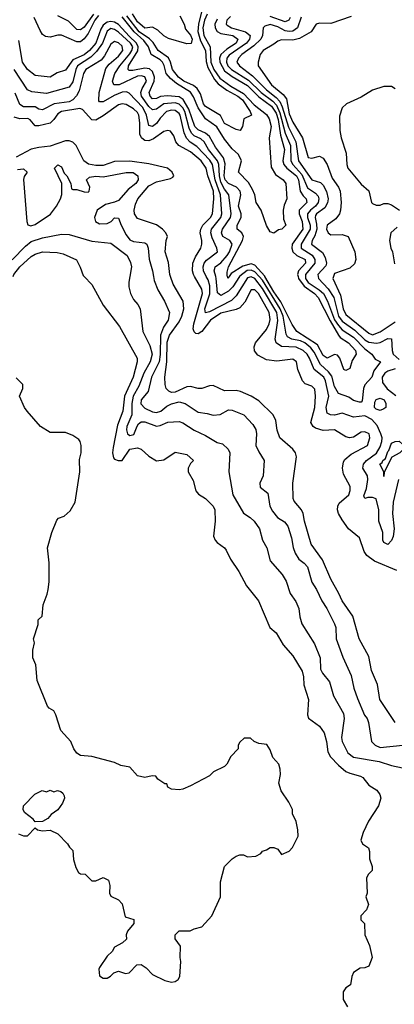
# Model space of a CAD drawing. Header units: inches. Extents: x 2348352 to 2479776, y 460422 to 613655.
# Tile 108 of 256: x 2366149 to 2368125, y 516164 to 521353. Entities that reach past the tile are written whole.
import ezdxf

# ---------------------------------------------------------------- set-up
doc = ezdxf.new("R2010")
doc.units = ezdxf.units.IN
doc.header["$MEASUREMENT"] = 0
doc.layers.add('C3561', color=7, linetype='Continuous')
doc.layers.add('C3562', color=7, linetype='Continuous')

msp = doc.modelspace()

# ---------------------------------------------------------------- linework, layer by layer
at = {"layer": 'C3561', "color": 4}
for points, elevation in [([(2366489.2, 520000), (2366530, 519958), (2366590, 519848.7), (2366676.1, 519736.1), (2366769.4, 519570), (2366769.4, 519549.4), (2366747.8, 519470), (2366702, 519370), (2366692.6, 519290), (2366664.2, 519215.8), (2366641.4, 519098.6), (2366638.7, 519070), (2366644.4, 519044.4), (2366650, 519037.2), (2366668, 519030), (2366690, 519029.3), (2366730, 519089), (2366770, 519097.2), (2366790, 519089), (2366830, 519053.2), (2366870, 519028.7), (2366910, 519034), (2366970, 519074), (2367030, 519062), (2367066, 519030), (2367050, 519014), (2367038, 518990), (2367038, 518970), (2367064.7, 518924.7), (2367079, 518870), (2367092.5, 518852.5), (2367130, 518829), (2367169, 518790), (2367178, 518770), (2367180.7, 518710), (2367172.1, 518632.1), (2367179.3, 518610), (2367190, 518597.2), (2367229, 518570), (2367237.5, 518557.5), (2367261.2, 518510), (2367305.6, 518445.6), (2367346, 518370), (2367409.4, 518290), (2367468.7, 518150), (2367502, 518122), (2367539.5, 518059.5), (2367590, 518001.2), (2367639.1, 517919.1), (2367646, 517890), (2367647.8, 517847.8), (2367672, 517770), (2367666.6, 517690), (2367672.5, 517672.5), (2367729.7, 517629.7), (2367755.1, 517595.1), (2367768, 517550), (2367774.7, 517494.7), (2367788.2, 517468.2), (2367830, 517423.7), (2367870, 517391.8), (2367890, 517382), (2367946.8, 517366.8), (2367958.9, 517358.9), (2367990, 517319), (2368032.5, 517292.5), (2368049.1, 517269.1), (2368054, 517250), (2368041.2, 517210), (2367989.3, 517130), (2367961.2, 517070), (2367949, 517030), (2367958, 517010), (2367988.9, 516988.9), (2367994, 516970), (2367994, 516930), (2368008.7, 516890), (2368008, 516870), (2367988, 516850), (2367978, 516830), (2367982, 516750), (2367975.3, 516730), (2367988, 516690), (2367978, 516662), (2367948, 516630), (2367948, 516610), (2367968, 516590), (2367968.7, 516530), (2367994, 516474), (2368008.7, 516410), (2367990, 516364.7), (2367970, 516356), (2367945.6, 516354.4), (2367910, 516331.3), (2367901.2, 516310), (2367894, 516266), (2367869.3, 516250.7), (2367855.3, 516230), (2367855.3, 516190), (2367878, 516150)], 136), ([(2366730.6, 520000), (2366725.2, 519970), (2366725.6, 519945.6), (2366734, 519910), (2366750, 519878), (2366772.5, 519852.5), (2366784, 519830), (2366798, 519710), (2366835.6, 519635.6), (2366848, 519590), (2366837.2, 519550), (2366804.2, 519490), (2366778.2, 519421.8), (2366747.8, 519370), (2366741.4, 519330), (2366741.1, 519270), (2366714.7, 519210), (2366711.7, 519191.7), (2366718.4, 519170), (2366730, 519161.3), (2366752, 519168), (2366768.7, 519211.3), (2366776.2, 519223.8), (2366790, 519233.6), (2366810, 519234.7), (2366870, 519211.8), (2366890, 519214.5), (2366930, 519232), (2366990, 519235.1), (2367010, 519229.4), (2367070, 519189.2), (2367130, 519162.7), (2367190, 519125.2), (2367218, 519118), (2367248, 519090), (2367258, 519070), (2367252.3, 518970), (2367274, 518850), (2367330, 518753.2), (2367365.2, 518730), (2367386, 518710), (2367413.2, 518670), (2367429.2, 518610), (2367453.2, 518570), (2367470, 518502), (2367533.2, 518430), (2367554.2, 518394.2), (2367575.3, 518330), (2367606.3, 518286.3), (2367621.2, 518250), (2367626, 518206), (2367637.2, 518170), (2367704.5, 518064.5), (2367733.2, 517990), (2367736, 517930), (2367746, 517910), (2367783.3, 517863.3), (2367803.7, 517790), (2367856.6, 517696.6), (2367860.5, 517670), (2367846, 517570), (2367849.3, 517550), (2367879.3, 517490), (2367910, 517467.3), (2368044.4, 517444.4), (2368110, 517422.7), (2368168, 517410)], 132), ([(2366854.4, 520000), (2366858, 519978), (2366877, 519930), (2366912.7, 519870), (2366939.3, 519810), (2366931.8, 519770), (2366906.9, 519733.1), (2366890.9, 519690), (2366890.6, 519589.4), (2366884.2, 519550), (2366844, 519470), (2366826.6, 519393.4), (2366790, 519350.6), (2366788.8, 519328.8), (2366810, 519306), (2366850, 519286.3), (2366870, 519283.5), (2366894, 519290), (2366924.4, 519315.6), (2366950, 519329.6), (2366990, 519338.7), (2367021.2, 519330), (2367090, 519284.5), (2367138.4, 519278.4), (2367170, 519269.2), (2367207.1, 519272.9), (2367250, 519297.2), (2367270, 519296), (2367331.5, 519271.5), (2367379.6, 519219.6), (2367393.8, 519193.8), (2367398, 519170), (2367395.1, 519110), (2367410, 519075.3), (2367439, 519030), (2367433.2, 518950), (2367415.3, 518910), (2367418, 518890), (2367458, 518858), (2367469.2, 518790), (2367482.5, 518762.5), (2367509.5, 518729.5), (2367546.3, 518706.3), (2367563.2, 518683.2), (2367583.2, 518623.2), (2367592.1, 518572.1), (2367602.5, 518542.5), (2367621.2, 518510), (2367650, 518489.3), (2367666.6, 518470), (2367689.7, 518389.6), (2367714.5, 518350), (2367742.7, 518290), (2367769.3, 518250), (2367809.5, 518169.5), (2367816, 518150), (2367818, 518090), (2367853.4, 517993.4), (2367897.2, 517897.2), (2367911.6, 517830), (2367930, 517775.3), (2367967.6, 517687.6), (2367981.2, 517670), (2367989.2, 517650), (2368005.2, 517550), (2368024, 517530), (2368050, 517517), (2368170, 517529.6)], 128), ([(2368129.6, 517649.6), (2368049.3, 517770), (2368037.2, 517850), (2368004.1, 517924.1), (2367990, 517998), (2367939.3, 518090), (2367906.6, 518210), (2367849.3, 518290), (2367832.3, 518330), (2367790, 518404), (2367746.2, 518506.2), (2367687, 518590), (2367651.6, 518710), (2367644.5, 518750), (2367635.1, 518770), (2367596.2, 518816.2), (2367592, 518830), (2367589.4, 518910), (2367609.4, 519050), (2367603.7, 519070), (2367589.3, 519090), (2367522, 519150), (2367507, 519190), (2367500.2, 519240.2), (2367486, 519270), (2367410, 519344.5), (2367370, 519369.4), (2367313.8, 519393.8), (2367290, 519398.4), (2367230, 519397), (2367170, 519425.2), (2367150, 519424), (2367110, 519409), (2367090, 519409.2), (2367050, 519420.9), (2367030, 519418.7), (2366970, 519391.1), (2366950, 519388.5), (2366935.2, 519395.2), (2366922.4, 519410), (2366916.3, 519430), (2366914.5, 519470), (2366925.6, 519550), (2366926.5, 519653.5), (2366939.1, 519690), (2366990, 519761.3), (2367004.2, 519790), (2367014, 519830), (2367011.2, 519870), (2366958.8, 519958.8), (2366944.2, 520000)], 124), ([(2368138, 518450), (2368020.1, 518500.1), (2367979.3, 518530), (2367966.6, 518550), (2367942, 518622), (2367884, 518670), (2367850, 518717.2), (2367831.5, 518750), (2367825.6, 518770), (2367827.3, 518790), (2367834.9, 518805.1), (2367885.2, 518850), (2367892.5, 518872.5), (2367892.5, 518892.5), (2367857.2, 518957.2), (2367851.1, 518990), (2367857.1, 519022.9), (2367864, 519036), (2367896.6, 519063.4), (2367984, 519110), (2367996, 519150), (2367992.3, 519170), (2367970, 519181.2), (2367950, 519179), (2367910, 519153.2), (2367889, 519149), (2367870, 519154), (2367810, 519192.3), (2367750, 519187.6), (2367710, 519200.5), (2367697, 519210), (2367685.1, 519230), (2367706, 519310), (2367709.5, 519369.5), (2367705.6, 519405.6), (2367690, 519421.2), (2367654.8, 519434.8), (2367641.2, 519450), (2367616, 519510), (2367608.7, 519550), (2367590, 519564), (2367505.8, 519554.2), (2367450, 519560.5), (2367404.6, 519584.6), (2367388, 519608), (2367385.6, 519630), (2367392, 519650), (2367450, 519720.7), (2367464.7, 519750), (2367470, 519774), (2367465.4, 519810), (2367409.5, 519910), (2367390, 519929.5), (2367370, 519929.3), (2367335.9, 519864.1), (2367310, 519835.1), (2367290, 519825.4), (2367210, 519807), (2367156.1, 519770), (2367110, 519709.6), (2367090, 519697), (2367079, 519699), (2367070, 519708), (2367064.7, 519724.7), (2367066.8, 519750), (2367112.9, 519910), (2367110, 519932.7), (2367070.9, 520000)], 116), ([(2368146.7, 518930), (2368118.3, 518810), (2368114.6, 518750), (2368124.4, 518670), (2368119.1, 518630), (2368110, 518608), (2368090, 518588), (2368070, 518598), (2368065.2, 518610), (2368064.5, 518650), (2368043.6, 518710), (2368044.2, 518770), (2368030, 518828.7), (2368010, 518835.1), (2367984.5, 518835.5), (2367970, 518829.4), (2367963.7, 518843.7), (2367977.7, 518882.3), (2367986, 518930), (2367983.6, 518950), (2367959.3, 518990), (2367962, 519010), (2367977.6, 519030), (2368031.2, 519068.8), (2368050, 519101.6), (2368059.3, 519130), (2368060.3, 519150), (2368054.8, 519170), (2368035.2, 519215.2), (2368007, 519247), (2367970, 519264.7), (2367910, 519258.4), (2367850, 519279.3), (2367809.6, 519269.6), (2367788, 519270), (2367770, 519279), (2367765.6, 519310), (2367779.1, 519370), (2367762.7, 519450), (2367753.3, 519470), (2367702.4, 519510), (2367678, 519570), (2367665.1, 519590), (2367643.6, 519610), (2367606.6, 519626.6), (2367530, 519631.1), (2367501.6, 519650), (2367495.8, 519670), (2367511.5, 519768.5), (2367505.7, 519810), (2367430, 519936.8), (2367390, 519988.6), (2367370, 519997.2), (2367350, 519992.1), (2367290, 519898.4), (2367266.4, 519873.6), (2367150, 519813), (2367128.4, 519808.4), (2367125.3, 519830), (2367151.3, 519908.7), (2367151.6, 519950), (2367142.5, 519982.5), (2367133.4, 520000)], 112), ([(2367309.3, 520000), (2367273.8, 519946.2), (2367250, 519923.1), (2367210, 519899.5), (2367193, 519913), (2367185.6, 519990), (2367182.9, 520000)], 108), ([(2367254.8, 520000), (2367248.7, 519990), (2367244.6, 520000)], 104), ([(2367656.9, 520000), (2367657.3, 519990), (2367670, 519968.2), (2367729.5, 519929.5), (2367751.3, 519910), (2367772.3, 519870), (2367810, 519771.8), (2367830, 519740.7), (2367850, 519719.1), (2367910, 519680.8), (2367970, 519618.9), (2368006.8, 519590), (2368024.7, 519564.7), (2368051.3, 519550), (2368017.3, 519502.7), (2368006, 519470), (2367970, 519428), (2367962.8, 519410), (2367955.3, 519344.7), (2367950, 519338), (2367942, 519338), (2367910, 519346.6), (2367884.5, 519364.5), (2367830, 519382.9), (2367810, 519419.3), (2367795, 519475), (2367777.6, 519497.6), (2367736.2, 519536.2), (2367701.8, 519601.7), (2367683.9, 519623.9), (2367652.4, 519650), (2367630, 519661.1), (2367584, 519670), (2367562, 519682), (2367555.1, 519695.1), (2367539.5, 519790), (2367522.6, 519830), (2367430, 519980.3), (2367412, 520000)], 108), ([(2367617.2, 520000), (2367619.8, 519990), (2367649.2, 519949.2), (2367704, 519910), (2367723.2, 519890), (2367786, 519766), (2367830.1, 519690.1), (2367839.1, 519679.1), (2367883, 519650), (2367920.4, 519610), (2367923, 519590), (2367903.4, 519556.6), (2367890, 519515.3), (2367870, 519504), (2367858, 519510), (2367837.2, 519570), (2367825.2, 519585.2), (2367810, 519589.2), (2367770, 519569.6), (2367750, 519582.9), (2367719.9, 519639.9), (2367611.3, 519710), (2367586.9, 519746.9), (2367526.8, 519866.8), (2367490, 519918.4), (2367442.9, 520000)], 104), ([(2367723.4, 520000), (2367724.4, 519990), (2367775.4, 519935.4), (2367806, 519890), (2367831.1, 519790), (2367850, 519764), (2367917.4, 519717.4), (2367970, 519666.9), (2367990, 519654.2), (2368030.8, 519649.2), (2368050, 519652.8), (2368090, 519673.4), (2368110, 519670.6), (2368112.9, 519610), (2368119.5, 519590), (2368150, 519562.6)], 112), ([(2367804.1, 520000), (2367800.3, 519990), (2367841.2, 519901.2), (2367856.1, 519830), (2367870, 519799.5), (2367990, 519701.1), (2368010, 519692.4), (2368050, 519708.7), (2368130, 519761.6)], 116), ([(2368130, 519513), (2368090, 519500.8), (2368074.6, 519490), (2368061.2, 519470), (2368062, 519442), (2368088.1, 519408.1), (2368133.1, 519373.1)], 112), ([(2366142.8, 517062.8), (2366170, 517051.3), (2366190, 517052), (2366230, 517094), (2366243.6, 517083.6), (2366270, 517078), (2366310, 517082), (2366350, 517062), (2366402, 517010), (2366411.6, 516991.6), (2366430, 516974), (2366432.7, 516927.3), (2366445.4, 516885.4), (2366459.6, 516859.6), (2366470, 516852), (2366494, 516850), (2366530, 516814), (2366550, 516814), (2366590, 516832), (2366618, 516818), (2366624.7, 516790), (2366622, 516750), (2366630, 516734), (2366670, 516714), (2366690, 516694), (2366705.4, 516625.4), (2366750.9, 516610.9), (2366751.3, 516590), (2366718, 516550), (2366711.3, 516530), (2366712.7, 516507.3), (2366691.6, 516488.4), (2366650, 516466), (2366636.9, 516443.1), (2366610, 516418), (2366570, 516358), (2366566, 516350), (2366570, 516314), (2366590, 516302), (2366610, 516302), (2366628.4, 516311.6), (2366646, 516330), (2366670, 516338), (2366706.4, 516326.4), (2366726, 516330), (2366767.3, 516372.7), (2366790, 516374), (2366816.9, 516356.9), (2366850, 516322), (2366914, 516290), (2366950, 516281), (2366970, 516284.7), (2366984.7, 516295.3), (2366993.2, 516310), (2366999, 516390), (2366995.3, 516410), (2366998, 516470), (2366969.2, 516509.2), (2366969.3, 516530.7), (2366990, 516551), (2367048.4, 516551.6), (2367070, 516562), (2367110, 516572), (2367162, 516630), (2367208, 516730), (2367209, 516810), (2367229.2, 516890), (2367270, 516931.3), (2367290, 516944.7), (2367310, 516952), (2367330, 516952), (2367350, 516942), (2367394.6, 516945.4), (2367420.4, 516959.6), (2367430, 516972), (2367450, 516978), (2367470, 516991.3), (2367490, 516991.3), (2367510, 516982), (2367530, 516954), (2367570, 516972), (2367588, 516990), (2367618, 517050), (2367616.4, 517083.6), (2367607.3, 517127.3), (2367588.4, 517168.4), (2367588, 517190), (2367568.7, 517230), (2367529.1, 517289.1), (2367515.3, 517330), (2367524, 517376), (2367523.1, 517403.1), (2367515.3, 517430), (2367484, 517464), (2367470, 517506), (2367452.9, 517532.9), (2367410, 517538), (2367386, 517550), (2367367.3, 517567.3), (2367332.7, 517567.3), (2367310, 517546), (2367302, 517530), (2367302, 517510), (2367262, 517470), (2367242, 517430), (2367230, 517418), (2367171.1, 517388.9), (2367150, 517368), (2367050, 517315.3), (2367010, 517298), (2366990, 517295.3), (2366950, 517298), (2366930, 517308), (2366926, 517326), (2366914, 517326), (2366878, 517350), (2366867.3, 517367.3), (2366848, 517368), (2366810, 517359), (2366771.1, 517368.9), (2366730, 517413.2), (2366683.2, 517423.2), (2366650, 517439), (2366530, 517469.3), (2366470, 517475.3), (2366450, 517488), (2366435.3, 517510), (2366419, 517550), (2366366.3, 517606.3), (2366339, 517690), (2366328.7, 517710), (2366304.5, 517724.5), (2366295.5, 517735.5), (2366242, 517870), (2366233.6, 517953.6), (2366218, 517990), (2366218, 518030), (2366228, 518070), (2366222, 518090), (2366246, 518166), (2366246, 518190), (2366268, 518210), (2366273.2, 518270), (2366294.8, 518325.2), (2366299.3, 518350), (2366305.2, 518390), (2366304, 518490), (2366296, 518570), (2366319, 518650), (2366344.7, 518715.3), (2366354.6, 518725.4), (2366383.1, 518736.9), (2366414.6, 518765.4), (2366442, 518810), (2366467, 518970), (2366465.2, 519034.8), (2366473.2, 519070), (2366474, 519110), (2366468.7, 519130), (2366460.2, 519140.2), (2366430, 519162), (2366390, 519178), (2366310, 519178), (2366258, 519210), (2366189, 519290), (2366175.3, 519310), (2366148, 519370), (2366166, 519410), (2366166, 519430), (2366130, 519466)], 144)]:
    msp.add_lwpolyline(points, dxfattribs=dict(at, elevation=elevation))
for points, elevation in [([(2368050, 519293.2), (2368030, 519301.2), (2368021.2, 519310), (2368023.1, 519336.9), (2368030, 519352), (2368050, 519358), (2368070.8, 519350), (2368081, 519330), (2368081, 519310), (2368070, 519302.7)], 108), ([(2368070, 518946), (2368069, 518970), (2368049.2, 519010), (2368060.4, 519019.6), (2368064, 519030), (2368079.3, 519040.7), (2368090, 519078), (2368096.5, 519083.5), (2368110, 519121), (2368130, 519131), (2368150, 519132), (2368170, 519114), (2368171.3, 519088.7), (2368154, 519070), (2368111.6, 519048.4), (2368071.3, 518968.7)], 108), ([(2366330, 517284.7), (2366348.7, 517291.3), (2366365.4, 517285.4), (2366376.9, 517276.9), (2366383.6, 517263.6), (2366384.7, 517250), (2366375.3, 517224.7), (2366350.7, 517189.3), (2366315.3, 517164.7), (2366296.9, 517143.1), (2366270, 517128), (2366230, 517126), (2366220.4, 517140.4), (2366174.6, 517174.6), (2366168, 517190), (2366168.7, 517210), (2366228.9, 517271.1), (2366268.4, 517291.6), (2366290, 517284.7), (2366310, 517292)], 144)]:
    msp.add_lwpolyline(points, close=True, dxfattribs=dict(at, elevation=elevation))
at = {"layer": 'C3562', "color": 4}
for points, elevation in [([(2367122.8, 521450), (2367092.2, 521330), (2367089.3, 521290.7), (2367102.6, 521242.6), (2367128.4, 521190), (2367132.7, 521132.7), (2367141.8, 521101.8), (2367177.3, 521037.3), (2367195.9, 521015.9), (2367241, 520981), (2367300.4, 520950), (2367323.7, 520930), (2367364, 520870), (2367371, 520850), (2367331.3, 520830), (2367324.7, 520790), (2367311.1, 520768.9), (2367290, 520775.3), (2367230, 520806.6), (2367207.7, 520847.7), (2367130, 520896.2), (2367118.7, 520910), (2367102.5, 520962.5), (2367084.7, 520990), (2367065.7, 521005.7), (2367014, 521030), (2366987.1, 521050), (2366954.7, 521090), (2366944.4, 521130), (2366933.1, 521153.1), (2366879.7, 521190), (2366853.7, 521233.7), (2366833.1, 521253.1), (2366779.4, 521290), (2366713.8, 521373.8)], 92), ([(2366565.4, 521374.6), (2366545.3, 521350), (2366510, 521280.5), (2366490, 521252.6), (2366470, 521237.4), (2366450, 521235.8), (2366370, 521271.8), (2366350, 521272), (2366310, 521260.7), (2366284.4, 521264.4), (2366270, 521276), (2366256.6, 521296.6), (2366224.9, 521364.9)], 96), ([(2366537.7, 521382.3), (2366490, 521314.3), (2366470, 521299.7), (2366450, 521302.4), (2366406.2, 521346.2), (2366350, 521372.7)], 92), ([(2367137.7, 521382.3), (2367124.1, 521350), (2367114.6, 521310), (2367119.5, 521270), (2367153, 521210), (2367156.4, 521130), (2367172.4, 521090), (2367204.3, 521044.3), (2367262.5, 521002.5), (2367330, 520964), (2367385, 520905), (2367450, 520853), (2367464.7, 520830), (2367474.8, 520790), (2367464.7, 520730), (2367475.2, 520575.2), (2367497.5, 520537.5), (2367538.7, 520510), (2367552.6, 520490), (2367557.6, 520410), (2367543.4, 520376.6), (2367539.6, 520350), (2367541.4, 520301.4), (2367552, 520270), (2367531.3, 520250), (2367514.8, 520245.2), (2367490, 520228.7), (2367470, 520235.3), (2367450, 520268.7), (2367423.6, 520350), (2367396.3, 520390), (2367388.8, 520430), (2367377.9, 520457.9), (2367355.8, 520495.8), (2367303.1, 520550), (2367318.2, 520610), (2367303.3, 520643.3), (2367270, 520672.8), (2367230, 520723.5), (2367189.3, 520789.3), (2367129.8, 520830), (2367090, 520888.5), (2367066.3, 520946.3), (2367050.5, 520970.5), (2366976.6, 521016.6), (2366943.9, 521043.9), (2366922.5, 521070), (2366911.6, 521111.6), (2366902.2, 521130), (2366890, 521142.2), (2366841.7, 521170), (2366828.2, 521210), (2366804.2, 521244.2), (2366752.9, 521290), (2366688.8, 521368.8)], 96), ([(2366994, 521374), (2367016, 521330), (2367023.5, 521303.5), (2367050, 521271), (2367059.3, 521250), (2367052.8, 521227.2), (2367030, 521226.6), (2366934.6, 521254.6), (2366910, 521269), (2366878, 521298), (2366850, 521314), (2366810, 521308.3), (2366770, 521341.1), (2366744.9, 521384.9)], 88), ([(2367190, 521356.4), (2367178.6, 521330), (2367179.6, 521310), (2367190.2, 521290.2), (2367210, 521280.7), (2367274, 521270), (2367299.5, 521250), (2367290.3, 521230), (2367242.2, 521197.8), (2367210.2, 521170), (2367203.8, 521150), (2367205.1, 521130), (2367230, 521083.8), (2367270, 521054.2), (2367350, 521007), (2367410, 520947), (2367477.2, 520897.2), (2367501.2, 520861.2), (2367513.2, 520826.7), (2367525, 520745), (2367545.2, 520670), (2367536.2, 520610), (2367541.8, 520590), (2367558.3, 520570), (2367609.5, 520529.5), (2367619, 520510), (2367628.3, 520450), (2367644.2, 520424.2), (2367659.3, 520410), (2367663, 520390), (2367623.2, 520350), (2367622.4, 520330), (2367638.8, 520290), (2367643.2, 520250), (2367585.6, 520170), (2367583.8, 520150), (2367590.3, 520130), (2367610, 520110.3), (2367654, 520090), (2367656.5, 520070), (2367619, 520030), (2367614.7, 520010), (2367617.2, 520000)], 104), ([(2367260.4, 521370), (2367241.3, 521350), (2367238, 521330), (2367244, 521324), (2367266.8, 521310), (2367340.7, 521290), (2367364.4, 521270), (2367361.1, 521250), (2367344.9, 521230), (2367253.9, 521166.1), (2367242, 521150), (2367239.7, 521130), (2367247.3, 521110), (2367266.5, 521090), (2367355.2, 521035.2), (2367423.2, 520970), (2367484.2, 520924.2), (2367503.6, 520903.6), (2367521.9, 520861.9), (2367550, 520754.4), (2367577.1, 520690), (2367579.1, 520610), (2367589.1, 520590), (2367636.5, 520536.5), (2367667.1, 520467.1), (2367710, 520438.9), (2367722.6, 520422.6), (2367726.9, 520410), (2367723.2, 520390), (2367709, 520370), (2367682.3, 520350), (2367667.9, 520330), (2367667.3, 520310), (2367681.5, 520270), (2367681.8, 520250), (2367632.9, 520170), (2367634, 520150), (2367692.1, 520112.1), (2367705.8, 520090), (2367705.3, 520070), (2367656.5, 520010), (2367656.9, 520000)], 108), ([(2367633.9, 521366.1), (2367614.9, 521310), (2367590, 521292.6), (2367570, 521290.9), (2367550, 521295.3), (2367510, 521315.6), (2367470, 521327.6), (2367441.7, 521318.3), (2367434, 521310), (2367430.5, 521270), (2367420.3, 521250), (2367384.4, 521215.6), (2367321.3, 521170), (2367302.4, 521150), (2367294.9, 521130), (2367308.4, 521110), (2367377.6, 521057.6), (2367450, 520983.2), (2367502.6, 520942.6), (2367521.7, 520921.7), (2367534.1, 520894.1), (2367566.7, 520786.7), (2367605.8, 520710), (2367618.8, 520610), (2367690, 520508.5), (2367735.6, 520495.6), (2367750, 520480.7), (2367767, 520447), (2367776.4, 520410), (2367772.2, 520387.8), (2367759, 520361), (2367714.4, 520330), (2367710, 520321.2), (2367707.1, 520310), (2367715.4, 520275.4), (2367716.2, 520250), (2367705.9, 520214.1), (2367692.4, 520190), (2367688.8, 520170), (2367745.5, 520125.5), (2367759.9, 520099.9), (2367767.2, 520070), (2367763.6, 520056.4), (2367722.4, 520010), (2367723.4, 520000)], 112), ([(2367898, 521370), (2367790, 521332.3), (2367730, 521335.1), (2367712, 521330), (2367687.3, 521290), (2367625.8, 521254.2), (2367590, 521244.7), (2367530, 521247), (2367510, 521240.9), (2367490, 521223.7), (2367434, 521190), (2367417.3, 521170), (2367406.8, 521130), (2367407.7, 521110), (2367477.6, 521010), (2367539.1, 520959.1), (2367555.5, 520935.5), (2367570, 520857.3), (2367590, 520812.7), (2367640.3, 520730), (2367670, 520626.8), (2367690, 520622.8), (2367730, 520633.4), (2367750, 520623), (2367770, 520590.7), (2367797.6, 520517.6), (2367830.3, 520470), (2367838.9, 520450), (2367844.9, 520390), (2367841.7, 520350), (2367835.3, 520330), (2367816.9, 520303.1), (2367770.6, 520270), (2367767, 520250), (2367776.3, 520230), (2367790, 520219.3), (2367850, 520220.7), (2367882, 520210), (2367917.1, 520130), (2367921.6, 520090), (2367914.3, 520065.7), (2367890, 520043.6), (2367810, 520015.6), (2367804.1, 520000)], 116), ([(2367575.9, 521364.1), (2367569, 521351), (2367550, 521342.2), (2367470, 521370.7)], 108), ([(2367182.9, 520000), (2367174.7, 520030), (2367177.7, 520042.3), (2367180.7, 520050), (2367210, 520071.7), (2367243.5, 520110), (2367255.5, 520130), (2367269.6, 520170), (2367257.2, 520190), (2367220.7, 520210), (2367213, 520230), (2367218.3, 520250), (2367261.1, 520310), (2367263.9, 520330), (2367253, 520430), (2367230, 520460.5), (2367210, 520497.6), (2367202.4, 520530), (2367199, 520590), (2367192.5, 520610), (2367145.1, 520670), (2367122.6, 520710), (2367104.8, 520724.8), (2367070, 520740.9), (2367055.2, 520755.2), (2367042.3, 520782.3), (2367019.9, 520870), (2367010, 520888.4), (2366990, 520908.7), (2366970, 520915), (2366910.2, 520909.8), (2366870, 520882), (2366850, 520877.4), (2366830, 520895.1), (2366792, 520950), (2366788.4, 520970), (2366794.7, 520990), (2366817.7, 521030), (2366810, 521052.8), (2366790, 521058), (2366770, 521054.8), (2366674, 521010), (2366645.2, 521010), (2366638, 521030), (2366650.9, 521070), (2366677.6, 521110), (2366730, 521173.1), (2366740.7, 521190), (2366745, 521210), (2366733.5, 521230), (2366670, 521287.4), (2366650, 521301.7), (2366630, 521306.6), (2366610, 521293.3), (2366585, 521230), (2366554.9, 521185.1), (2366523.5, 521156.5), (2366454.3, 521110), (2366444.9, 521090), (2366430, 521026), (2366410, 520998.4), (2366290, 520964.2), (2366213.3, 520973.3), (2366190, 520982.7), (2366119.1, 521090)], 108), ([(2367244.6, 520000), (2367243.2, 520003.2), (2367242.9, 520022.9), (2367249.7, 520050), (2367323.8, 520190), (2367329.7, 520210), (2367320.5, 520230), (2367296.2, 520250), (2367296.9, 520270), (2367316.9, 520310), (2367317.4, 520330), (2367303.9, 520370), (2367315.3, 520430), (2367311.8, 520450), (2367293, 520470), (2367250, 520489.8), (2367232.5, 520510), (2367227.9, 520530), (2367233.5, 520593.5), (2367224.8, 520624.8), (2367182.1, 520682.1), (2367150, 520737.7), (2367130, 520754.4), (2367090, 520772.9), (2367072.9, 520790), (2367041.8, 520881.8), (2367011.8, 520931.8), (2366990, 520946.3), (2366927.9, 520952.1), (2366891.2, 520948.8), (2366870, 520937.4), (2366850, 520935.6), (2366838, 520950), (2366832.2, 520970), (2366858, 521030), (2366859.4, 521050), (2366850, 521080.5), (2366833.4, 521093.4), (2366810, 521097.8), (2366746.1, 521086.1), (2366725.7, 521085.7), (2366720.9, 521090), (2366723.5, 521110), (2366771.4, 521188.6), (2366774.1, 521210), (2366765, 521230), (2366725.9, 521265.9), (2366670, 521327.9), (2366650, 521340.6), (2366630, 521344.5), (2366610, 521339.8), (2366590, 521324.7), (2366577.4, 521302.6), (2366551, 521230), (2366516.5, 521190), (2366490, 521168.3), (2366430, 521141.1), (2366390, 521087), (2366347.2, 521072.8), (2366310, 521049.5), (2366230, 521059.3), (2366189.6, 521090), (2366164.2, 521130), (2366144.1, 521244.1)], 104), ([(2367133.4, 520000), (2367117.7, 520030), (2367116.4, 520050), (2367122, 520070), (2367134, 520086), (2367192, 520130), (2367189.5, 520150), (2367164, 520204), (2367157.7, 520230), (2367161.1, 520250), (2367209.7, 520310), (2367215.6, 520330), (2367208.1, 520430), (2367180.2, 520510), (2367165.3, 520590), (2367152.1, 520612.1), (2367084.1, 520684.1), (2367048.4, 520708.4), (2367029.1, 520729.1), (2367016.4, 520756.4), (2366995.3, 520850), (2366990, 520859.7), (2366970, 520875.3), (2366950, 520876.4), (2366923.8, 520870), (2366890, 520835.1), (2366870, 520805.6), (2366849.6, 520789.6), (2366830, 520796), (2366817.4, 520850), (2366798, 520890), (2366726.1, 520966.1), (2366712.2, 520972.2), (2366690, 520970.9), (2366646.9, 520953.1), (2366590, 520920.7), (2366570, 520921.2), (2366566, 520926), (2366568, 520970), (2366604.2, 521095.8), (2366620.5, 521119.5), (2366670, 521161.3), (2366692.8, 521190), (2366690, 521214), (2366670, 521231.5), (2366650, 521237.6), (2366630, 521223.7), (2366597, 521163), (2366579.5, 521140.5), (2366497.1, 521090), (2366486.5, 521070), (2366462.4, 520977.6), (2366448.2, 520951.8), (2366430, 520931.6), (2366410, 520919.7), (2366330.2, 520909.8), (2366270, 520877.6), (2366250, 520881.6), (2366230, 520893.3), (2366170, 520893.3), (2366150, 520907), (2366125.3, 520965.3)], 112), ([(2368130, 520989.2), (2368110, 521001.2), (2368070, 521001.2), (2368010, 520981.2), (2367950, 520945.2), (2367872, 520910), (2367850, 520888), (2367835.3, 520844.7), (2367837.3, 520770), (2367844.9, 520730), (2367870.7, 520650), (2367874, 520590), (2367880.7, 520570), (2367950, 520486), (2367990.5, 520450.5), (2368004.7, 520390), (2368010, 520384.7), (2368030, 520376), (2368050, 520376), (2368070, 520384.7), (2368090, 520384.7), (2368110, 520378), (2368152, 520350)], 124), ([(2367070.9, 520000), (2367065.1, 520010), (2367060.5, 520030), (2367063.1, 520070), (2367076.4, 520103.6), (2367104.2, 520150), (2367109.6, 520170), (2367109.6, 520190), (2367100.4, 520230), (2367103.9, 520250), (2367115.1, 520270), (2367155.4, 520310), (2367166, 520330), (2367173.6, 520410), (2367170.6, 520450), (2367142.2, 520530), (2367132.9, 520570), (2367106.9, 520610), (2367050, 520656.4), (2366989.3, 520690), (2366972, 520710), (2366961.5, 520741.5), (2366945.2, 520765.2), (2366930, 520769.2), (2366910, 520763.7), (2366855.3, 520724.7), (2366830, 520714.7), (2366810, 520716.3), (2366801.6, 520721.6), (2366791, 520731), (2366783.5, 520750), (2366783.1, 520810), (2366777.2, 520850), (2366770, 520864.5), (2366750, 520883.6), (2366710, 520905.6), (2366690, 520909.6), (2366670, 520905.1), (2366590, 520846.3), (2366550, 520824.2), (2366530, 520826), (2366479.7, 520879.7), (2366465.8, 520885.8), (2366370, 520869.7), (2366350, 520857.6), (2366330, 520826.6), (2366310, 520807.3), (2366250, 520794.5), (2366230, 520793.2), (2366205.1, 520825.1), (2366192.6, 520832.6), (2366150, 520831.2), (2366119.7, 520839.7)], 116), ([(2366944.2, 520000), (2366940.7, 520010), (2366933.3, 520073.3), (2366916, 520130), (2366920.9, 520190), (2366929.3, 520210), (2366919.3, 520230), (2366902, 520250), (2366870, 520271.3), (2366770, 520305.6), (2366755.1, 520330), (2366753, 520350), (2366759.1, 520380.9), (2366771.6, 520410), (2366830, 520477.6), (2366870, 520499.5), (2366944, 520516), (2366957.2, 520522.8), (2366962, 520530), (2366954, 520550), (2366928.7, 520570), (2366830, 520593.3), (2366730, 520607.1), (2366650, 520605.1), (2366590, 520584.7), (2366550, 520585.1), (2366511.9, 520591.9), (2366487.8, 520610), (2366447.3, 520690), (2366430, 520707.3), (2366410, 520715.6), (2366390, 520714.3), (2366310, 520686), (2366250, 520680.4), (2366210, 520671.1), (2366130, 520628.6)], 124), ([(2366136.8, 520563.2), (2366170, 520568), (2366188, 520550), (2366173.2, 520526.8), (2366169.3, 520510.7), (2366187.1, 520290), (2366192.1, 520272.1), (2366207.3, 520267.3), (2366230, 520273.3), (2366312, 520328), (2366342.8, 520370), (2366364, 520410), (2366371.6, 520431.6), (2366372, 520490), (2366332, 520570), (2366350, 520588), (2366370, 520578), (2366384, 520544), (2366398, 520530), (2366418, 520490), (2366422, 520462), (2366430, 520458), (2366450, 520459), (2366490, 520445.2), (2366510, 520444), (2366516, 520450), (2366518.8, 520470), (2366502, 520510), (2366516.9, 520523.1), (2366550, 520529.4), (2366590, 520524.7), (2366710, 520547.6), (2366747.5, 520547.5), (2366772.7, 520530), (2366774.5, 520510), (2366760.9, 520490), (2366721.1, 520458.9), (2366670, 520401), (2366650, 520390.8), (2366600.9, 520379.1), (2366558, 520350), (2366544, 520310), (2366549, 520290), (2366570, 520277.2), (2366610, 520279.3), (2366631.3, 520290), (2366650, 520308.7), (2366670, 520308), (2366683.7, 520270), (2366710, 520219), (2366730, 520193.2), (2366750, 520185.1), (2366810, 520177.2), (2366819, 520170), (2366826.6, 520150), (2366831.7, 520091.7), (2366849.5, 520030), (2366854.4, 520000)], 128), ([(2368140.7, 520259.3), (2368106, 520230), (2368098.8, 520190), (2368106.8, 520150), (2368116, 520130), (2368126.6, 520066.6)], 124), ([(2366110, 520087.3), (2366179.9, 520160.1), (2366210, 520183.6), (2366270, 520203.6), (2366370, 520223.7), (2366410, 520220.9), (2366530, 520185.6), (2366630, 520175.1), (2366715.1, 520110), (2366733.8, 520073.8), (2366739.5, 520050), (2366730.6, 520000)], 132), ([(2366114.4, 520000), (2366118.4, 520010), (2366150.4, 520050), (2366210, 520105.6), (2366230, 520117.6), (2366269.4, 520129.4), (2366346.3, 520126.3), (2366378.6, 520118.6), (2366448.4, 520088.4), (2366468.9, 520048.9), (2366484.7, 520004.7), (2366489.2, 520000)], 136), ([(2367442.9, 520000), (2367441.8, 520001.8), (2367390, 520060.3), (2367370, 520067.3), (2367325.6, 520054.4), (2367264.4, 520015.6), (2367254.8, 520000)], 104), ([(2367412, 520000), (2367390, 520024), (2367370, 520034), (2367348.5, 520031.5), (2367310, 520001), (2367309.3, 520000)], 108)]:
    msp.add_lwpolyline(points, dxfattribs=dict(at, elevation=elevation))

doc.saveas('drawing.dxf')
